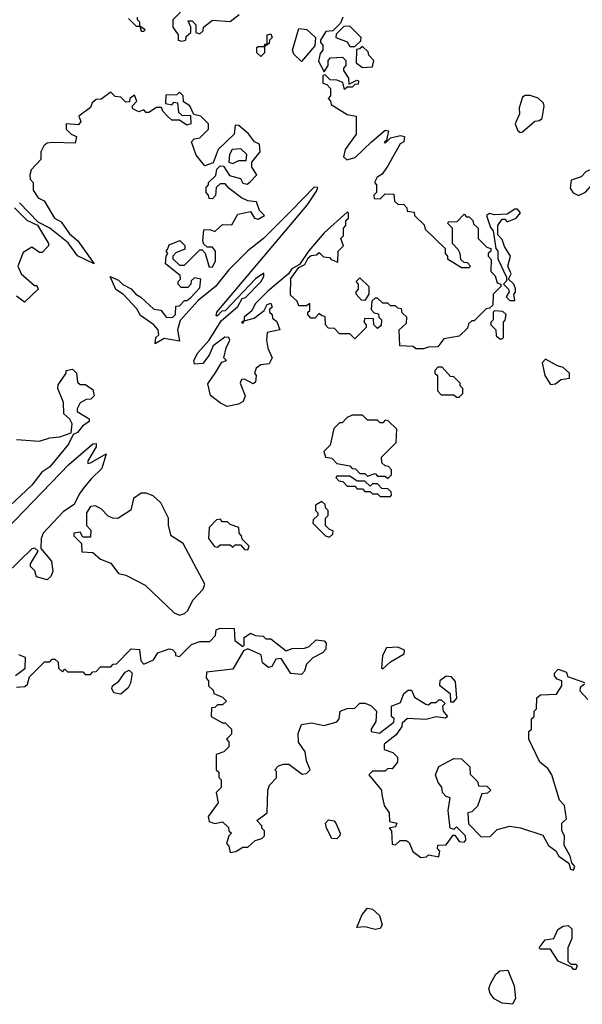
# Model space of a CAD drawing. Extents: x 2710666 to 2828562, y 857017 to 964538.
# Tile 8 of 138: x 2735837 to 2738050, y 870182 to 874055. Entities that reach past the tile are written whole.
import ezdxf

# ---------------------------------------------------------------- set-up
doc = ezdxf.new("R2010")
doc.units = 0

msp = doc.modelspace()

# ---------------------------------------------------------------- linework, layer by layer
at = {"layer": '0CON05XD'}
for points in [[(2736265, 874060), (2736295, 874030), (2736310, 874030), (2736315, 874010), (2736325, 874010), (2736330, 874015), (2736310, 874030), (2736310, 874045), (2736300, 874055), (2736300, 874065)], [(2736470, 874085), (2736440, 874055), (2736440, 874025), (2736460, 873995), (2736460, 873975), (2736475, 873970), (2736490, 873975), (2736491.7, 873988.3), (2736510, 874005), (2736510, 874025), (2736500, 874050), (2736515, 874050), (2736530, 874035), (2736530, 874005), (2736545, 874000), (2736558.3, 874011.7), (2736560, 874025), (2736595, 874052.5), (2736665, 874047.5), (2736700, 874075)], [(2737107.5, 874065), (2737098.3, 874041.7), (2737068.3, 874011.7), (2737041.7, 874008.3), (2737020, 873975), (2737020, 873965), (2737030, 873955), (2737030, 873935), (2737018.3, 873921.7), (2737012.5, 873892.5), (2737035, 873850), (2737050, 873875), (2737050, 873895), (2737060, 873905), (2737107, 873907), (2737120, 873895), (2737120, 873875), (2737110, 873865), (2737110, 873855), (2737130, 873825), (2737131.7, 873801.7), (2737163, 873817), (2737170, 873815), (2737168.3, 873801.7), (2737155, 873800), (2737145, 873790), (2737125, 873790), (2737115, 873780), (2737108.3, 873808.3), (2737085, 873817.5), (2737058.3, 873818.3), (2737038.3, 873838.3), (2737030, 873835), (2737030, 873805), (2737045, 873800), (2737060, 873785), (2737060, 873755), (2737050, 873745), (2737060, 873735), (2737061.7, 873721.7), (2737125, 873682.5), (2737160, 873675), (2737160.6, 873605), (2737117.8, 873545), (2737110, 873515), (2737123.8, 873503.8), (2737156.7, 873513.3), (2737221.2, 873575), (2737275, 873620), (2737287.5, 873617.5), (2737280, 873580), (2737270, 873575), (2737275, 873570), (2737295, 873590), (2737335, 873600), (2737350, 873595), (2737347.5, 873575), (2737333.3, 873566.7), (2737285, 873480), (2737263, 873447), (2737242.5, 873435), (2737232.5, 873415), (2737240, 873405), (2737240, 873375), (2737230, 873365), (2737231.7, 873351.7), (2737255, 873350), (2737275, 873370), (2737308.3, 873368.3), (2737311.7, 873341.7), (2737325, 873330), (2737348.3, 873328.3), (2737360, 873315), (2737361.7, 873301.7), (2737388.3, 873298.3), (2737390, 873285), (2737428.3, 873248.3), (2737431.7, 873231.7), (2737510, 873155), (2737510, 873135), (2737520, 873125), (2737520, 873115), (2737575, 873080), (2737605, 873080), (2737610, 873085), (2737598.3, 873098.3), (2737585, 873100), (2737571.7, 873111.7), (2737570, 873135), (2737561.7, 873151.7), (2737540, 873175), (2737540, 873235), (2737520, 873255), (2737525, 873260), (2737558.3, 873261.7), (2737585, 873290), (2737595, 873280), (2737605, 873280), (2737620, 873265), (2737621.7, 873251.7), (2737640, 873235), (2737640, 873195), (2737675, 873160), (2737690, 873155), (2737690, 873145), (2737680, 873135), (2737680, 873125), (2737691.7, 873111.7), (2737690, 873065), (2737707, 873047), (2737715, 873020), (2737730, 873015), (2737730, 873005), (2737700, 872975), (2737698.3, 872931.7), (2737685, 872920), (2737671.7, 872918.3), (2737625, 872870), (2737615, 872870), (2737601.7, 872858.3), (2737598.3, 872841.7), (2737565, 872810), (2737505, 872800), (2737481.7, 872768.3), (2737445, 872767.5), (2737425, 872760), (2737395, 872760), (2737385, 872770), (2737331.7, 872771.7), (2737330, 872835), (2737358.3, 872861.7), (2737360, 872885), (2737341.7, 872901.7), (2737338.3, 872918.3), (2737325, 872920), (2737315, 872930), (2737295, 872930), (2737285, 872940), (2737265, 872940), (2737245, 872960), (2737235, 872960), (2737221.7, 872948.3), (2737220, 872915), (2737231.7, 872901.7), (2737248.3, 872898.3), (2737250, 872885), (2737260, 872875), (2737258.3, 872851.7), (2737245, 872840), (2737230, 872855), (2737228.3, 872878.3), (2737195, 872880), (2737190, 872865), (2737200, 872855), (2737200, 872845), (2737155, 872800), (2737135, 872820), (2737095, 872820), (2737075, 872840), (2737051.7, 872841.7), (2737040, 872855), (2737038.3, 872888.3), (2737025, 872890), (2737015, 872900), (2736998.3, 872881.7), (2736981.7, 872881.7), (2736970, 872895), (2736970, 872905), (2736978.3, 872911.7), (2736978.3, 872938.3), (2736965, 872930), (2736935, 872930), (2736928.3, 872948.3), (2736901.7, 872971.7), (2736903, 873037), (2736935, 873080), (2736958.3, 873091.7), (2736971.7, 873118.3), (2736983, 873127), (2737005, 873130), (2737015, 873140), (2737031.7, 873121.7), (2737055, 873120), (2737061.7, 873111.7), (2737088.3, 873101.7), (2737090, 873145), (2737110, 873165), (2737100, 873195), (2737110, 873205), (2737110, 873235), (2737120, 873245), (2737120, 873265), (2737130, 873275), (2737130, 873295), (2737125, 873297.5), (2737035, 873216.7), (2736973.3, 873145), (2736937.5, 873092.5), (2736907.5, 873075), (2736894, 873056), (2736813, 872987), (2736762.9, 872937.1), (2736750, 872910), (2736720, 872885), (2736720, 872870), (2736710, 872865), (2736715, 872860), (2736720, 872870), (2736758.8, 872881.2), (2736798.3, 872911.7), (2736810, 872935), (2736825, 872940), (2736830, 872925), (2736820, 872915), (2736820, 872905), (2736830, 872895), (2736831.7, 872881.7), (2736848.3, 872868.3), (2736860, 872835), (2736810, 872825), (2736807.5, 872795), (2736813.6, 872763.6), (2736830, 872725), (2736818.3, 872701.7), (2736785, 872697.5), (2736767.5, 872685), (2736760, 872665), (2736767.5, 872655), (2736765, 872630), (2736755, 872622.5), (2736721.7, 872641.7), (2736710, 872640), (2736703.8, 872625), (2736723.3, 872575), (2736716.4, 872553.6), (2736697, 872543), (2736653.6, 872533.6), (2736626.4, 872546.4), (2736587, 872577), (2736577, 872623), (2736608.3, 872668.3)], [(2737155, 873950), (2737178.3, 873971.7), (2737180, 873985), (2737135, 874030), (2737111.7, 874028.3), (2737081.7, 873998.3), (2737080, 873985), (2737125, 873967.5), (2737135, 873950), (2737155, 873950)], [(2736785, 873910), (2736770, 873925), (2736770, 873945), (2736775, 873950), (2736800, 873950), (2736801.7, 873958.3), (2736810, 873960), (2736810, 873995), (2736825, 874000), (2736830, 873985), (2736820, 873975), (2736818.3, 873961.7), (2736800, 873950), (2736800, 873925), (2736785, 873910)], [(2736945, 873890), (2736915, 873920), (2736910, 873935), (2736935, 874020), (2736967, 874017), (2737000, 873985), (2736998.3, 873951.7), (2736945, 873890)], [(2737185, 873867.5), (2737225, 873870), (2737230, 873895), (2737210, 873915), (2737208.3, 873928.3), (2737185, 873950), (2737175, 873940), (2737161.7, 873938.3), (2737160, 873885), (2737185, 873867.5)], [(2736608.3, 872668.3), (2736631.7, 872708.3), (2736650, 872715), (2736640, 872725), (2736648.8, 872765), (2736663.3, 872795), (2736660, 872805), (2736644.1, 872805.9), (2736598.3, 872771.7), (2736582.5, 872735), (2736557, 872703), (2736525, 872700), (2736522.5, 872715), (2736537.5, 872745), (2736582.5, 872795), (2736630, 872870), (2736695, 872927.5), (2736711.7, 872958.3), (2736725, 872962.5), (2736785.8, 873024.2), (2736797.5, 873045), (2736797.5, 873057.5), (2736763.9, 873036.1), (2736645, 872910), (2736631.7, 872908.3), (2736615, 872890), (2736610, 872890), (2736612.5, 872905), (2736968, 873325), (2737005, 873380), (2737010, 873395), (2736995, 873396.7), (2736905.7, 873304.3), (2736795.9, 873194.1), (2736734.1, 873145.9), (2736659.1, 873070.9), (2736606.9, 873005), (2736539.5, 872950.5), (2736468.3, 872871.7), (2736458.1, 872835), (2736465, 872790), (2736405, 872801.2), (2736370, 872780), (2736372.5, 872805), (2736383.9, 872816.1), (2736381.9, 872835), (2736365, 872854.3), (2736311.7, 872891.7), (2736297.4, 872917.4), (2736245, 872974), (2736215, 872993.8), (2736192.5, 873045), (2736225, 873031.2), (2736243.1, 873013.1), (2736276, 872996), (2736293.3, 872975), (2736313.9, 872963.9), (2736365, 872916.7), (2736392.5, 872912.5), (2736415, 872883.3), (2736440, 872885), (2736450, 872895), (2736451.7, 872928.3), (2736465, 872930), (2736485, 872950), (2736495, 872950), (2736509.3, 872960.7), (2736545, 873000), (2736550, 873035), (2736525, 873040), (2736511.7, 873028.3), (2736510, 873015), (2736498.3, 873001.7), (2736471.7, 873001.7), (2736460, 873015), (2736460, 873025), (2736470, 873035), (2736468.3, 873048.3), (2736410, 873095), (2736412.5, 873125), (2736420, 873135), (2736413.3, 873145), (2736418.3, 873151.7), (2736425, 873170), (2736467, 873187), (2736487, 873167), (2736487, 873153), (2736451.7, 873138.3), (2736440, 873125), (2736440, 873115), (2736465, 873090), (2736485, 873090), (2736545, 873150), (2736555, 873150), (2736567, 873137), (2736581.7, 873081.7), (2736595, 873082.5), (2736607.5, 873105), (2736607.5, 873145), (2736595, 873160), (2736575, 873160), (2736561.7, 873171.7), (2736557.5, 873185), (2736561.7, 873228.3), (2736585, 873230), (2736605, 873222.5), (2736635, 873250), (2736671.7, 873248.3), (2736695, 873290), (2736745, 873300), (2736760, 873275), (2736775, 873270), (2736800, 873285), (2736780, 873305), (2736768.3, 873338.3), (2736735, 873342.5), (2736710, 873355), (2736660.7, 873390.7), (2736645, 873410), (2736625, 873410), (2736610, 873395), (2736607, 873363), (2736595, 873350), (2736581.7, 873351.7), (2736580, 873365), (2736570, 873375), (2736570, 873395), (2736580, 873405), (2736580, 873415), (2736608.3, 873441.7), (2736612.5, 873467.5), (2736625, 873480), (2736638.3, 873478.3), (2736662.5, 873442.5), (2736705, 873430), (2736715, 873412.5), (2736731.7, 873408.3), (2736743, 873417), (2736770, 873445), (2736750, 873475), (2736750, 873495), (2736782.5, 873535), (2736780, 873565), (2736760, 873575), (2736736.4, 873606.4), (2736698.3, 873638.3), (2736685, 873640), (2736680, 873605), (2736617.5, 873545), (2736598.3, 873491.7), (2736565, 873480), (2736531.7, 873521.7), (2736512.5, 873575), (2736523, 873587), (2736545, 873590), (2736580, 873625), (2736580, 873645), (2736550, 873675), (2736521.7, 873681.7), (2736506.4, 873716.4), (2736481.7, 873731.7), (2736480, 873755), (2736465, 873770), (2736455, 873760), (2736411.7, 873758.3), (2736410, 873725), (2736435, 873720), (2736445, 873730), (2736458.3, 873728.3), (2736461.7, 873691.7), (2736475, 873680), (2736508.3, 873678.3), (2736510, 873645), (2736495, 873640), (2736465, 873660), (2736435, 873660), (2736417, 873677), (2736400, 873695), (2736395, 873710), (2736375, 873710), (2736345, 873690), (2736335, 873690), (2736325, 873700), (2736305, 873692.5), (2736282.5, 873705), (2736280, 873715), (2736297.5, 873735), (2736288.3, 873758.3), (2736270, 873745), (2736268.3, 873731.7), (2736255, 873730), (2736235, 873750), (2736213, 873753), (2736195, 873770), (2736157, 873743), (2736138.3, 873741.7), (2736121.7, 873728.3), (2736115, 873710), (2736070, 873675), (2736077.5, 873655), (2736068.3, 873641.7), (2736020, 873645), (2736020, 873625), (2736040, 873605), (2736060, 873595), (2736055, 873570), (2735965, 873572.5), (2735945, 873570), (2735931.7, 873558.3), (2735920, 873535), (2735920, 873505), (2735882.5, 873465), (2735877.5, 873445), (2735878.3, 873428.3), (2735890, 873415), (2735890, 873385), (2735910, 873355), (2735933, 873343), (2735974, 873275), (2736000, 873260), (2736033, 873213), (2736065.6, 873185.6), (2736130, 873095), (2736065, 873126.7), (2736027.4, 873177.4), (2735955, 873235.7), (2735909.3, 873259.3), (2735835.8, 873335)], [(2737805, 873611.2), (2737815, 873613.3), (2737863.9, 873656.1), (2737881.7, 873658.3), (2737891.7, 873668.3), (2737900, 873715), (2737897, 873727), (2737876.2, 873746.2), (2737845, 873756.7), (2737825, 873757.5), (2737815, 873750), (2737801.2, 873708.8), (2737803.3, 873685), (2737786.2, 873645), (2737795, 873620), (2737805, 873611.2)], [(2736675, 873490), (2736698.3, 873501.7), (2736728.3, 873501.7), (2736730, 873525), (2736707, 873547), (2736672.5, 873545), (2736662.5, 873525), (2736660, 873495), (2736675, 873490)], [(2738035, 873363.8), (2738063, 873377), (2738091.2, 873408.8), (2738185, 873461.2), (2738190, 873475), (2738186.2, 873485), (2738165, 873490), (2738135, 873472.5), (2738098.3, 873471.7), (2738065, 873457.5), (2738045, 873437.5), (2738006.1, 873423.9), (2738002, 873392), (2738013.6, 873373.6), (2738035, 873363.8)], [(2735816.7, 873315), (2735865, 873266.7), (2735907, 873247), (2735950, 873175), (2735950, 873165), (2735925, 873140), (2735915, 873140), (2735885, 873160), (2735850.7, 873139.3), (2735830, 873085), (2735842.5, 873055), (2735895, 873010), (2735905, 873010), (2735910, 872995), (2735856.4, 872943.6), (2735825, 872967.5)], [(2737785, 872950), (2737780, 872975), (2737787, 872983), (2737787, 872997), (2737780, 873015), (2737760, 873035), (2737770, 873055), (2737757.5, 873085), (2737767.5, 873125), (2737743.3, 873163.3), (2737735, 873190), (2737718.3, 873208.3), (2737717.5, 873245), (2737735, 873270), (2737745, 873270), (2737755, 873260), (2737790, 873275), (2737807.5, 873295), (2737795, 873310), (2737785, 873310), (2737755, 873290), (2737705, 873287.5), (2737685, 873292.5), (2737672.5, 873285), (2737688.3, 873238.3), (2737700, 873225), (2737710, 873155), (2737717.5, 873145), (2737717.5, 873115), (2737751.7, 873041.7), (2737751.7, 873028.3), (2737740, 873015), (2737760, 872995), (2737762.5, 872985), (2737750, 872965), (2737765, 872950), (2737785, 872950)], [(2737195, 872950), (2737181.7, 872951.7), (2737160, 872975), (2737160, 872985), (2737170, 872995), (2737170, 873015), (2737160, 873025), (2737175, 873040), (2737210, 873005), (2737210, 872975), (2737195, 872950)], [(2737735, 872800), (2737740, 872805), (2737740, 872865), (2737747, 872873), (2737750, 872895), (2737737, 872907), (2737705, 872910), (2737700, 872905), (2737700, 872875), (2737690, 872865), (2737690, 872855), (2737710, 872835), (2737711.7, 872811.7), (2737725, 872800), (2737735, 872800)], [(2737925, 872620), (2737945, 872622.5), (2737965, 872640), (2738000, 872645), (2738000, 872665), (2737975, 872687.5), (2737953, 872693), (2737905, 872720), (2737892.5, 872705), (2737902.5, 872655), (2737925, 872620)], [(2735825, 872403.3), (2735915, 872397.5), (2735955, 872410), (2735995, 872414), (2736040, 872430), (2736043.3, 872465), (2736033.9, 872483.9), (2736010, 872505), (2736009.3, 872549.3), (2735987.5, 872605), (2735988.3, 872618.3), (2736020, 872665), (2736020, 872675), (2736045, 872680), (2736060, 872665), (2736065, 872630), (2736075, 872620), (2736095, 872620), (2736125, 872600), (2736130, 872575), (2736117, 872563), (2736098.3, 872561.7), (2736075, 872547.5), (2736062.5, 872525), (2736063.6, 872513.6), (2736110, 872485), (2736110, 872475), (2736084, 872456), (2736065, 872432), (2736046.7, 872423.3), (2736028.6, 872385), (2735955, 872295.8), (2735924.6, 872275.4), (2735885, 872224.3), (2735777.1, 872122.9)], [(2737565, 872570), (2737580, 872585), (2737580, 872605), (2737570, 872615), (2737570, 872625), (2737545, 872650), (2737531.7, 872651.7), (2737498.3, 872688.3), (2737481.7, 872688.3), (2737470, 872675), (2737470, 872665), (2737480, 872655), (2737480, 872595), (2737495, 872580), (2737545, 872580), (2737555, 872570), (2737565, 872570)], [(2737285, 872250), (2737300, 872265), (2737300, 872285), (2737288.3, 872298.3), (2737275, 872300), (2737261.7, 872311.7), (2737260, 872335), (2737318.3, 872391.7), (2737320, 872445), (2737287, 872477), (2737275, 872480), (2737265, 872470), (2737255, 872470), (2737245, 872480), (2737205, 872480), (2737185, 872500), (2737145, 872500), (2737125, 872490), (2737105, 872470), (2737095, 872470), (2737073, 872447), (2737058.3, 872381.7), (2737033, 872357), (2737040, 872335), (2737065, 872330), (2737085, 872310), (2737135, 872300), (2737145, 872290), (2737158.3, 872288.3), (2737175, 872270), (2737195, 872270), (2737205, 872260), (2737235, 872270), (2737245, 872260), (2737275, 872260), (2737285, 872250)], [(2735712.7, 871977.3), (2736030, 872305), (2736125, 872386.7), (2736138.3, 872388.3), (2736137.5, 872375), (2736105, 872320), (2736105, 872310), (2736115, 872312.5), (2736177.5, 872347.5), (2736160.7, 872289.3), (2736118.9, 872251.1), (2736092.5, 872217.5), (2736070.9, 872189.1), (2736051.7, 872148.3), (2736009.3, 872120.7), (2735929.2, 872035), (2735920.8, 872015), (2735920, 871975), (2735962.5, 871925), (2735967.5, 871885), (2735960, 871865), (2735945, 871852.5), (2735903.3, 871863.3), (2735897, 871887), (2735880, 871905), (2735880, 871915), (2735910, 871965), (2735896.4, 871976.4), (2735885, 871973.3), (2735784, 871875)], [(2737295, 872180), (2737300, 872185), (2737298.3, 872198.3), (2737285, 872210), (2737261.7, 872211.7), (2737245, 872230), (2737225, 872230), (2737215, 872220), (2737195, 872240), (2737165, 872240), (2737135, 872260), (2737085, 872260), (2737080, 872255), (2737091.7, 872241.7), (2737108.3, 872238.3), (2737125, 872220), (2737155, 872220), (2737165, 872210), (2737185, 872210), (2737195, 872200), (2737215, 872200), (2737225, 872190), (2737245, 872190), (2737255, 872180), (2737295, 872180)], [(2736465, 871713.3), (2736485, 871719.2), (2736498.2, 871731.8), (2736518.6, 871771.4), (2736559.2, 871815), (2736565.6, 871835), (2736480, 871995), (2736432.5, 872025), (2736422.5, 872065), (2736422.5, 872095), (2736392.5, 872155), (2736361.7, 872181.7), (2736335, 872192.5), (2736315, 872192.5), (2736285, 872172.5), (2736273.9, 872126.1), (2736223.6, 872093.6), (2736203.9, 872093.9), (2736185, 872102.5), (2736159.3, 872129.3), (2736135, 872142.5), (2736115, 872140), (2736100, 872115), (2736100, 872065), (2736117, 872047), (2736115, 872020), (2736085, 872020), (2736075, 872040), (2736050, 872035), (2736050, 872025), (2736080, 871995), (2736081.7, 871961.7), (2736125, 871960), (2736155, 871933.3), (2736195, 871917.5), (2736225, 871877.5), (2736255, 871870), (2736330.8, 871830.8), (2736445, 871722.5), (2736465, 871713.3)], [(2737055, 872020), (2737068.3, 872031.7), (2737070, 872045), (2737055, 872050), (2737040, 872065), (2737040, 872095), (2737050, 872105), (2737050, 872125), (2737040, 872135), (2737038.3, 872148.3), (2737025, 872160), (2737000, 872145), (2737000, 872125), (2737010, 872115), (2737010, 872105), (2736991.7, 872088.3), (2736990, 872075), (2737040, 872025), (2737055, 872020)], [(2736735, 871970), (2736740, 871985), (2736711.7, 872011.7), (2736710, 872025), (2736700, 872035), (2736698.3, 872058.3), (2736665, 872070), (2736655, 872080), (2736635, 872080), (2736625, 872090), (2736611.7, 872088.3), (2736581.7, 872058.3), (2736580, 872015), (2736603, 871983), (2736615, 871980), (2736625, 871990), (2736665, 871990), (2736675, 871980), (2736685, 871990), (2736705, 871990), (2736721.7, 871971.7), (2736735, 871970)], [(2735925, 871520), (2735935, 871530), (2735955, 871530), (2735965, 871540), (2735975, 871540), (2735988.3, 871528.3), (2735990, 871505), (2736005, 871490), (2736015, 871500), (2736025, 871490), (2736085, 871490), (2736095, 871480), (2736115, 871480), (2736125, 871490), (2736138.3, 871491.7), (2736155, 871510), (2736195, 871510), (2736205, 871520), (2736218.3, 871521.7), (2736275, 871580), (2736308.3, 871578.3), (2736313, 871533), (2736325, 871520), (2736363, 871537), (2736380, 871565), (2736425, 871580), (2736438.3, 871578.3), (2736450, 871565), (2736450, 871555), (2736465, 871550), (2736513, 871597), (2736545, 871610), (2736585, 871610), (2736607, 871633), (2736610, 871655), (2736625, 871662.5), (2736680, 871660), (2736683, 871613), (2736715, 871590), (2736720, 871595), (2736720, 871625), (2736745, 871642.5), (2736765, 871632.5), (2736795, 871630), (2736805, 871620), (2736825, 871620), (2736885, 871572.5), (2736908.3, 871581.7), (2736957, 871583), (2736975, 871590), (2737003.6, 871616.4), (2737035, 871612.5), (2737043, 871603), (2737040.7, 871579.3), (2737027.5, 871565), (2736990, 871545), (2736965, 871520), (2736956.7, 871493.3), (2736945, 871480), (2736903.6, 871483.6), (2736865, 871542.5), (2736845, 871540), (2736828.3, 871511.7), (2736815, 871507.5), (2736792.5, 871525), (2736786.4, 871556.4), (2736735, 871580), (2736717, 871573), (2736675, 871500), (2736571.7, 871488.3), (2736570, 871465), (2736580, 871455), (2736580, 871435), (2736598.3, 871418.3), (2736600, 871405), (2736635, 871390), (2736650, 871375), (2736635, 871360), (2736615, 871360), (2736605, 871350), (2736591.7, 871348.3), (2736590, 871315), (2736635, 871290), (2736645, 871290), (2736670, 871265), (2736670, 871245), (2736650, 871225), (2736660, 871215), (2736660, 871195), (2736640, 871175), (2736610, 871165), (2736610, 871105), (2736620, 871095), (2736620, 871075), (2736630, 871065), (2736630, 871035), (2736610, 871015), (2736617.5, 870975), (2736578.3, 870921.7), (2736581.7, 870901.7), (2736596.7, 870896.7), (2736605, 870893.3), (2736635, 870900), (2736658.3, 870878.3), (2736660, 870865), (2736670, 870855), (2736660, 870845), (2736650, 870815), (2736660, 870805), (2736665, 870780), (2736687, 870783), (2736715, 870800), (2736735, 870800), (2736763, 870827), (2736790, 870835), (2736800, 870845), (2736800, 870865), (2736790, 870875), (2736790, 870885), (2736770, 870905), (2736810, 870935), (2736812.5, 871025), (2736820, 871045), (2736847, 871073), (2736847.5, 871097.5), (2736840, 871105), (2736855, 871120), (2736875, 871127.5), (2736895, 871126.7), (2736948.3, 871088.3), (2736965, 871090), (2736980, 871105), (2736965, 871140), (2736960, 871175), (2736933.6, 871213.6), (2736932.3, 871247.7), (2736945, 871282.5), (2736985, 871290), (2737035, 871278.8), (2737085, 871293.3), (2737093.3, 871305), (2737097.5, 871335), (2737125, 871346.2), (2737155, 871347.5), (2737175, 871366.7), (2737195, 871367.5), (2737218.3, 871358.3), (2737240, 871335), (2737237.5, 871295), (2737220, 871265), (2737220, 871255), (2737251.7, 871248.3), (2737308.3, 871291.7), (2737310, 871305), (2737300, 871315), (2737300, 871355), (2737335, 871370), (2737347.5, 871405), (2737365, 871417.5), (2737377.5, 871417.5), (2737390, 871390), (2737435, 871362.5), (2737445, 871360), (2737455, 871370), (2737475, 871370), (2737485, 871380), (2737495, 871380), (2737510, 871365), (2737500, 871355), (2737502.5, 871335), (2737520, 871315), (2737511.7, 871308.3), (2737475, 871312.5), (2737435, 871302.5), (2737363, 871307), (2737341.7, 871288.3), (2737340, 871275), (2737317.7, 871242.3), (2737270, 871205), (2737270, 871185), (2737305, 871172.5), (2737322.5, 871155), (2737322.5, 871135), (2737301.7, 871108.3), (2737285, 871110), (2737275, 871100), (2737225, 871100), (2737210, 871085), (2737260, 871025), (2737261.7, 871008.3), (2737270, 870965), (2737290, 870935), (2737291.7, 870901.7), (2737320, 870895), (2737315, 870880), (2737290, 870875), (2737300, 870865), (2737301.7, 870811.7), (2737315, 870810), (2737333, 870827), (2737357, 870827), (2737368.3, 870818.3), (2737383.6, 870783.6), (2737415, 870760), (2737437, 870763), (2737445, 870770), (2737485, 870762.5), (2737490, 870785), (2737480, 870795), (2737481.7, 870808.3), (2737515, 870810), (2737541.7, 870848.3), (2737548.3, 870848.3), (2737565, 870822.5), (2737585, 870820), (2737591.7, 870828.3), (2737590, 870845), (2737555, 870880), (2737545, 870870), (2737530, 870875), (2737522.5, 870945), (2737530, 870995), (2737515, 871000), (2737500, 871015), (2737497, 871037), (2737482.5, 871055), (2737472.5, 871085), (2737485, 871117.5), (2737545, 871148.8), (2737575, 871147.5), (2737607, 871117), (2737608.3, 871088.3), (2737638.3, 871058.3), (2737641.7, 871041.7), (2737675, 871040), (2737690, 871025), (2737677, 871013), (2737655, 871010), (2737638.3, 870961.7), (2737615, 870940), (2737600, 870935), (2737601.7, 870891.7), (2737651.7, 870841.7), (2737687, 870843), (2737715, 870870), (2737765, 870882.5), (2737807, 870877), (2737895, 870847.5), (2737917, 870807), (2737946.4, 870786.4), (2737957.5, 870765), (2737997.5, 870737.5), (2738003.9, 870713.9), (2738015, 870710), (2738020, 870725), (2738008.3, 870738.3), (2738002.5, 870765), (2737978.3, 870808.3), (2737980, 870845), (2737970, 870865), (2737970, 870895), (2737987.5, 870912.5), (2737980, 870965), (2737960, 870985), (2737930, 871085), (2737915, 871110), (2737882.5, 871135), (2737840, 871225), (2737840, 871255), (2737850, 871265), (2737850, 871305), (2737860, 871315), (2737860, 871335), (2737870, 871345), (2737871.7, 871388.3), (2737885, 871400), (2737948.3, 871401.7), (2737970, 871435), (2737970, 871455), (2737951.7, 871461.7), (2737940, 871475), (2737940, 871485), (2737955, 871500), (2737988.3, 871488.3), (2737991.7, 871471.7), (2738058.3, 871448.3)], [(2737265, 871502.5), (2737295, 871530), (2737349.3, 871560.7), (2737350, 871575), (2737325, 871587.5), (2737280, 871585), (2737263.8, 871555), (2737260, 871505), (2737265, 871502.5)], [(2735831.7, 871558.3), (2735858.3, 871548.3), (2735857.5, 871502.5), (2735820, 871475)], [(2735825, 871430), (2735857, 871433), (2735868.3, 871441.7), (2735875, 871470), (2735925, 871520)], [(2736235, 871402.5), (2736207, 871407), (2736200, 871425), (2736202.5, 871435), (2736226.4, 871453.6), (2736251.7, 871488.3), (2736267, 871497), (2736280, 871485), (2736272.5, 871445), (2736263, 871427), (2736235, 871402.5)], [(2737531.7, 871371.7), (2737545, 871372.5), (2737556.4, 871386.4), (2737551.7, 871451.7), (2737535, 871470), (2737515, 871472.5), (2737490, 871455), (2737488.3, 871438.3), (2737530, 871405), (2737531.7, 871371.7)], [(2738058.3, 871441.7), (2738041.7, 871428.3), (2738040, 871415), (2738071.7, 871381.7)], [(2737085, 870833.8), (2737064.3, 870834.3), (2737044, 870875), (2737040, 870895), (2737052.3, 870907.7), (2737073.8, 870903.8), (2737081.7, 870891.7), (2737097.5, 870855), (2737096.7, 870845), (2737085, 870833.8)], [(2737235, 870476.2), (2737195, 870486.7), (2737162.5, 870485), (2737184.3, 870535.7), (2737205, 870560), (2737225, 870556.7), (2737252.3, 870532.3), (2737263.3, 870495), (2737255, 870480), (2737235, 870476.2)], [(2738025, 870320), (2738015, 870320), (2738008.3, 870328.3), (2737955, 870352.5), (2737925, 870400), (2737885, 870400), (2737880, 870405), (2737903.9, 870436.1), (2737938.3, 870441.7), (2737953.9, 870476.1), (2737975, 870490), (2737995, 870492.5), (2738009.3, 870479.3), (2738009.3, 870440.7), (2737992.5, 870405), (2737992.5, 870352.5), (2738005, 870340), (2738025, 870340), (2738030, 870335), (2738025, 870320)], [(2737775, 870182.5), (2737735, 870187.5), (2737703.8, 870203.8), (2737687.5, 870225), (2737682.5, 870245), (2737690, 870265), (2737709.5, 870300.5), (2737725, 870313.8), (2737756.7, 870316.7), (2737782.5, 870255), (2737787.5, 870205), (2737775, 870182.5)]]:
    msp.add_lwpolyline(points, dxfattribs=at)

doc.saveas('drawing.dxf')
